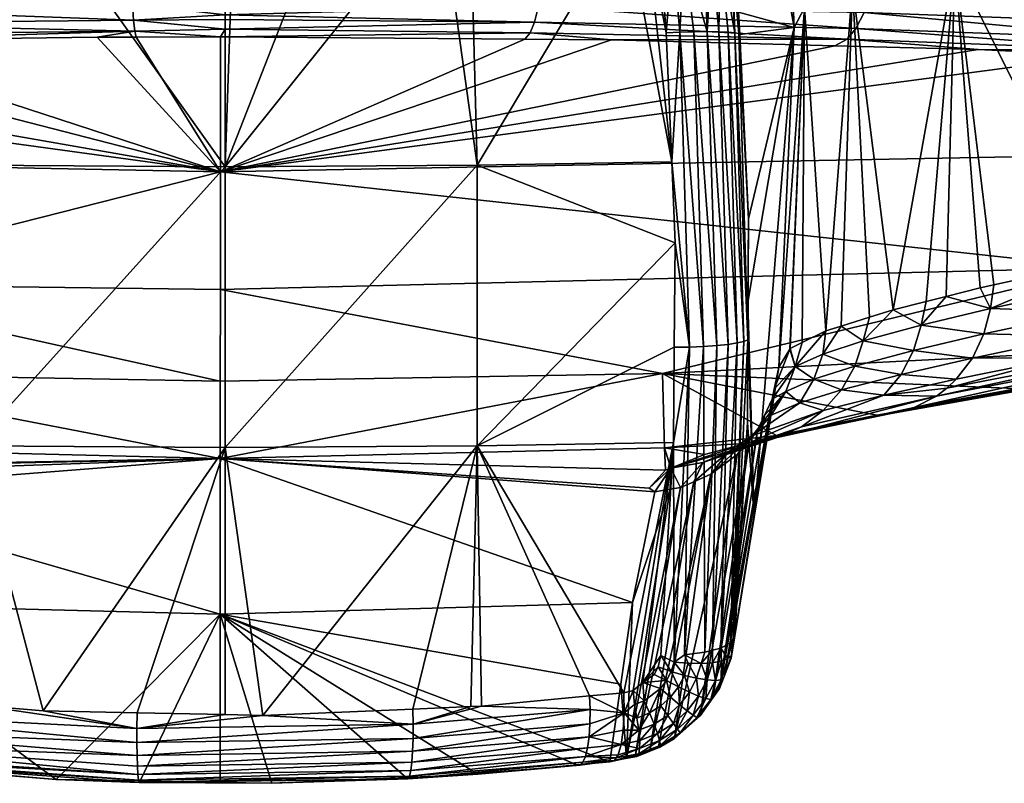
# Model space of a CAD drawing. Extents: x -0.055 to 0.055, y -0.091 to 0.
# Tile 13 of 49: x -0.003 to 0.01, y -0.091 to -0.082. Entities that reach past the tile are written whole.
import ezdxf

# ---------------------------------------------------------------- set-up
doc = ezdxf.new("R2010")
doc.units = 0
doc.layers.add('mesh', color=7, linetype='CONTINUOUS')

msp = doc.modelspace()

# ---------------------------------------------------------------- meshes
at = {"layer": 'mesh'}
mesh = msp.add_polyface(dxfattribs=at)
corners = [(0.012499, -0.080744, 0.001228), (0.012518, -0.080449, 0.001234), (0.013113, -0.080472, 0.00089), (0.010843, -0.080382, 0.002204), (0.0085, -0.080598, 0.003176), (0.008869, -0.080326, 0.003054), (0.012423, -0.081078, 0.001129), (0.008449, -0.080932, 0.003064), (0.015232, -0.082198, -0.002261), (0.011846, -0.081994, 0.000253), (0.012014, -0.081855, 0.000518), (0.011337, -0.082065, 0.000036), (0.009753, -0.081986, 0.001027), (0.011606, -0.082079, -0.000132), (0.013989, -0.082198, -0.001624), (0.008057, -0.081852, 0.002094), (0.008171, -0.081712, 0.002386), (0.008279, -0.081506, 0.002657), (0.012173, -0.08165, 0.000763), (0.008373, -0.081242, 0.002888), (0.012312, -0.081386, 0.000972), (0.009451, -0.080877, -0.048253), (0.009331, -0.076475, -0.048374), (0.008591, -0.07661, -0.050202), (0.008651, -0.085356, -0.049661), (0.009079, -0.085249, -0.048715), (0.00934, -0.085184, -0.048141), (0.011359, -0.084727, -0.044418), (0.011446, -0.08058, -0.044426), (0.01385, -0.08423, -0.040773), (0.01169, -0.076129, -0.043848), (0.011486, -0.084699, -0.044197), (0.012758, -0.084446, -0.042355), (0.012096, -0.076081, -0.043241), (0.009598, -0.076426, -0.047712), (0.009855, -0.076387, -0.047176), (0.01136, -0.076176, -0.044447), (0.011338, -0.083353, -0.009515)]
mesh.append_faces([[corners[k] for k in face] for face in [(0, 1, 2, 2), (0, 3, 1, 1), (4, 3, 0, 0), (4, 5, 3, 3), (6, 4, 0, 0), (7, 4, 6, 6), (8, 9, 10, 10), (9, 11, 12, 12), (9, 13, 11, 11), (14, 13, 9, 9), (15, 9, 12, 12), (16, 9, 15, 15), (16, 10, 9, 9), (17, 10, 16, 16), (17, 18, 10, 10), (19, 18, 17, 17), (19, 20, 18, 18), (20, 7, 6, 6), (19, 7, 20, 20), (21, 22, 23, 23), (24, 25, 21, 21), (25, 26, 21, 21), (27, 28, 21, 21), (28, 29, 30, 30), (31, 32, 28, 28), (29, 33, 30, 30), (21, 34, 22, 22), (21, 35, 34, 34), (28, 35, 21, 21), (28, 36, 35, 35), (30, 36, 28, 28), (13, 14, 37, 37), (37, 11, 13, 13)]])
mesh = msp.add_polyface(dxfattribs=at)
corners = [(0.008254, -0.080308, 0.00332), (0.006361, -0.080548, 0.003869), (0.006369, -0.080272, 0.003882), (0.0085, -0.080598, 0.003176), (0.008519, -0.080316, 0.003205), (0.008869, -0.080326, 0.003054), (0.008449, -0.080932, 0.003064), (0.006322, -0.080883, 0.003753), (0.008057, -0.081852, 0.002094), (0.009753, -0.081986, 0.001027), (0.007899, -0.081938, 0.001673), (0.004005, -0.08163, 0.003522), (0.008171, -0.081712, 0.002386), (0.004058, -0.081424, 0.003808), (0.008279, -0.081506, 0.002657), (0.006266, -0.081192, 0.00357), (0.008373, -0.081242, 0.002888), (0.009451, -0.080877, -0.048253), (0.008125, -0.081167, -0.051989), (0.008651, -0.085356, -0.049661), (0.008431, -0.076639, -0.050597), (0.008591, -0.07661, -0.050202), (0.007988, -0.076758, -0.052205), (0.007781, -0.08563, -0.052389), (0.007504, -0.081445, -0.055517), (0.007978, -0.085568, -0.051771), (0.00729, -0.077061, -0.056233), (0.007177, -0.077279, -0.059056), (0.007302, -0.077039, -0.055938), (0.007321, -0.077029, -0.055807), (0.007474, -0.07695, -0.054761), (-0.000062, -0.083572, -0.009501), (0.011337, -0.082065, 0.000036), (0.011338, -0.083353, -0.009515), (0.007692, -0.076838, -0.053282), (0.00737, -0.081702, -0.058697), (0.006887, -0.079032, -0.080993), (0.007119, -0.077005, -0.059079), (0.006834, -0.078739, -0.081056), (0.006651, -0.081501, -0.103065), (0.006665, -0.081793, -0.103072), (0.006777, -0.084178, -0.103125)]
mesh.append_faces([[corners[k] for k in face] for face in [(0, 1, 2, 2), (0, 3, 1, 1), (4, 3, 0, 0), (4, 5, 3, 3), (6, 1, 3, 3), (7, 1, 6, 6), (8, 9, 10, 10), (11, 12, 8, 8), (13, 14, 12, 12), (15, 16, 14, 14), (16, 7, 6, 6), (15, 7, 16, 16), (17, 18, 19, 19), (17, 20, 18, 18), (21, 20, 17, 17), (20, 22, 18, 18), (23, 18, 24, 24), (23, 25, 18, 18), (26, 27, 24, 24), (24, 28, 26, 26), (24, 29, 28, 28), (30, 29, 24, 24), (31, 9, 32, 32), (31, 10, 9, 9), (33, 31, 32, 32), (24, 18, 34, 34), (24, 27, 35, 35), (36, 37, 38, 38), (39, 40, 35, 35), (35, 36, 39, 39), (27, 36, 35, 35), (40, 41, 35, 35)]])
mesh = msp.add_polyface(dxfattribs=at)
corners = [(-0.009451, -0.080877, -0.048253), (-0.009737, -0.085083, -0.047253), (-0.009346, -0.085183, -0.048143), (-0.009984, -0.085029, -0.046821), (-0.011446, -0.08058, -0.044426), (-0.008125, -0.081167, -0.051989), (-0.008268, -0.085474, -0.05082), (-0.007982, -0.085568, -0.051771), (-0.008481, -0.085404, -0.05011), (-0.009056, -0.085257, -0.048801), (-0.007333, -0.085848, -0.054945), (-0.00732, -0.085868, -0.055211), (-0.007504, -0.081446, -0.055517), (-0.00772, -0.085654, -0.052647), (-0.007452, -0.085789, -0.054239), (-0.007762, -0.08564, -0.052507), (-0.00935, -0.081892, 0.001562), (-0.009164, -0.081978, 0.001149), (-0.01118, -0.082045, 0.000279), (-0.009866, -0.080639, 0.002613), (-0.00988, -0.080352, 0.002622), (-0.008871, -0.080322, 0.003059), (-0.010832, -0.080379, 0.00221), (-0.005618, -0.08087, 0.003934), (-0.009805, -0.080973, 0.002504), (-0.007793, -0.08058, 0.00343), (-0.00835, -0.080307, 0.003285), (-0.005505, -0.081445, 0.003508), (-0.009608, -0.081547, 0.002109), (-0.009718, -0.081283, 0.002334), (-0.005433, -0.081651, 0.003226), (-0.009483, -0.081753, 0.001846), (-0.005358, -0.081791, 0.002922), (-0.006591, -0.081893, 0.002259), (-0.005568, -0.08118, 0.003749), (-0.000062, -0.083572, -0.009501), (-0.011476, -0.084808, -0.022956), (-0.011463, -0.083348, -0.009516), (-0.005772, -0.085021, -0.02294), (-0.00737, -0.081702, -0.058697), (-0.007291, -0.077067, -0.056232), (-0.006769, -0.08471, -0.103063), (-0.006762, -0.083616, -0.103138), (-0.006773, -0.085263, -0.103026), (-0.007173, -0.0861, -0.058339), (-0.006852, -0.088044, -0.083438), (-0.006872, -0.07912, -0.082097)]
mesh.append_faces([[corners[k] for k in face] for face in [(0, 1, 2, 2), (0, 3, 1, 1), (4, 3, 0, 0), (5, 6, 7, 7), (5, 8, 6, 6), (0, 8, 5, 5), (0, 9, 8, 8), (2, 9, 0, 0), (10, 11, 12, 12), (12, 13, 14, 14), (5, 13, 12, 12), (5, 15, 13, 13), (7, 15, 5, 5), (16, 17, 18, 18), (19, 20, 21, 21), (19, 22, 20, 20), (23, 24, 25, 25), (19, 25, 24, 24), (21, 25, 19, 19), (21, 26, 25, 25), (27, 28, 29, 29), (30, 31, 28, 28), (32, 16, 31, 31), (33, 17, 16, 16), (29, 24, 34, 34), (35, 18, 17, 17), (36, 37, 38, 38), (39, 12, 11, 11), (39, 40, 12, 12), (39, 41, 42, 42), (39, 43, 41, 41), (44, 45, 39, 39), (46, 39, 42, 42)]])
mesh = msp.add_polyface(dxfattribs=at)
corners = [(0.008057, -0.081852, 0.002094), (0.007899, -0.081938, 0.001673), (0.005004, -0.081862, 0.002681), (0.006266, -0.081192, 0.00357), (0.004141, -0.080849, 0.00424), (0.006322, -0.080883, 0.003753), (0.006653, -0.08178, -0.103278), (0.006665, -0.081793, -0.103072), (0.006651, -0.081501, -0.103065), (0.006014, -0.08584, -0.104184), (0.005784, -0.083442, -0.104336), (0.005828, -0.084492, -0.104348), (0.005888, -0.081762, -0.104251), (0.006073, -0.081757, -0.104152), (0.006368, -0.08582, -0.103953), (0.006244, -0.081755, -0.104021), (0.006198, -0.085832, -0.104085), (0.006777, -0.084178, -0.103125), (0.00677, -0.085748, -0.103209), (0.006601, -0.081769, -0.103481), (0.006514, -0.081761, -0.103678), (0.00672, -0.085768, -0.103412), (0.006394, -0.081756, -0.103861), (0.006634, -0.085787, -0.103609), (0.006516, -0.085805, -0.103792), (0.006887, -0.079032, -0.080993), (0.006595, -0.080793, -0.102998), (0.006205, -0.080723, -0.103887), (0.005941, -0.080723, -0.104088), (0.006565, -0.080774, -0.103186), (0.00641, -0.080736, -0.103627), (0.006543, -0.08076, -0.103324), (0.006304, -0.080729, -0.103762), (0.005801, -0.080728, -0.104146), (0.005714, -0.08177, -0.104311), (0.005635, -0.080734, -0.104216)]
mesh.append_faces([[corners[k] for k in face] for face in [(0, 1, 2, 2), (3, 4, 5, 5), (6, 7, 8, 8), (9, 10, 11, 11), (12, 10, 9, 9), (13, 14, 15, 15), (16, 14, 13, 13), (12, 16, 13, 13), (9, 16, 12, 12), (6, 17, 7, 7), (6, 18, 17, 17), (19, 18, 6, 6), (20, 21, 19, 19), (22, 23, 20, 20), (22, 15, 24, 24), (25, 26, 8, 8), (15, 27, 28, 28), (29, 8, 26, 26), (29, 6, 8, 8), (29, 19, 6, 6), (19, 30, 20, 20), (19, 31, 30, 30), (29, 31, 19, 19), (22, 30, 32, 32), (20, 30, 22, 22), (28, 33, 12, 12), (33, 34, 12, 12), (35, 34, 33, 33), (12, 34, 10, 10), (13, 15, 28, 28), (12, 13, 28, 28), (32, 15, 22, 22), (32, 27, 15, 15)]])
mesh = msp.add_polyface(dxfattribs=at)
corners = [(-0.003336, -0.080229, 0.00454), (-0.001234, -0.080492, 0.004691), (-0.003458, -0.080506, 0.004474), (-0.001235, -0.080221, 0.004705), (-0.000453, -0.080218, 0.004766), (0, -0.080487, 0.004713), (0, -0.080607, 0.004688), (0, -0.08082, 0.00459), (-0.001227, -0.080826, 0.004568), (0, -0.080967, 0.004522), (0, -0.081127, 0.004401), (0, -0.081283, 0.004282), (-0.001216, -0.081136, 0.004378), (0, -0.081391, 0.004153), (-0.001202, -0.081401, 0.00413), (0, -0.081539, 0.003977), (-0.001187, -0.081607, 0.003839), (0, -0.081597, 0.003865), (-0.005433, -0.081651, 0.003226), (-0.00117, -0.081748, 0.003526), (-0.005505, -0.081445, 0.003508), (-0.005568, -0.08118, 0.003749), (-0.001153, -0.081825, 0.003198), (-0.00166, -0.081826, 0.003179), (-0.005618, -0.08087, 0.003934), (0, -0.083504, -0.105154), (-0.002489, -0.080016, -0.1047), (-0.003263, -0.083485, -0.10491), (0, -0.079941, -0.104832), (-0.002607, -0.08002, -0.104694), (-0.000062, -0.083572, -0.009501), (-0.005262, -0.081875, 0.002507), (0, -0.080218, 0.004771), (-0.000062, -0.081822, 0.003238), (0, -0.081721, 0.003625)]
mesh.append_faces([[corners[k] for k in face] for face in [(0, 1, 2, 2), (3, 1, 0, 0), (4, 1, 3, 3), (4, 5, 1, 1), (1, 6, 7, 7), (1, 5, 6, 6), (8, 9, 10, 10), (7, 9, 8, 8), (11, 12, 10, 10), (11, 13, 12, 12), (13, 14, 12, 12), (15, 14, 13, 13), (15, 16, 14, 14), (17, 16, 15, 15), (18, 16, 19, 19), (20, 14, 16, 16), (21, 12, 14, 14), (1, 8, 2, 2), (1, 7, 8, 8), (22, 23, 19, 19), (12, 8, 10, 10), (12, 24, 8, 8), (25, 26, 27, 27), (25, 28, 26, 26), (26, 29, 27, 27), (30, 23, 22, 22), (30, 31, 23, 23), (32, 5, 4, 4), (33, 22, 19, 19), (34, 16, 17, 17), (34, 19, 16, 16), (34, 33, 19, 19), (22, 33, 30, 30)]])
mesh = msp.add_polyface(dxfattribs=at)
corners = [(0.004058, -0.081424, 0.003808), (0, -0.081391, 0.004153), (0, -0.081283, 0.004282), (0.001941, -0.080495, 0.004644), (0.002815, -0.080227, 0.004606), (0.004171, -0.080242, 0.004368), (0.001944, -0.080224, 0.004657), (0, -0.081539, 0.003977), (0.004005, -0.08163, 0.003522), (0, -0.081597, 0.003865), (0.001912, -0.081139, 0.004332), (0, -0.081127, 0.004401), (0.004104, -0.081158, 0.004053), (0.001929, -0.080829, 0.004522), (0, -0.080967, 0.004522), (0, -0.08082, 0.00459), (0, -0.080607, 0.004688), (0, -0.080487, 0.004713), (0.004141, -0.080849, 0.00424), (0, -0.083504, -0.105154), (0.001375, -0.079982, -0.104761), (0.00012, -0.079938, -0.104838), (0.002786, -0.080032, -0.104674), (0.003263, -0.083485, -0.10491), (0.003175, -0.08007, -0.104607), (0, -0.079941, -0.104832), (0, -0.087139, -0.104875), (0.003883, -0.081853, 0.002806), (0.005004, -0.081862, 0.002681), (-0.000062, -0.083572, -0.009501), (0.011352, -0.084815, -0.022956), (-0.000062, -0.085093, -0.022934), (0.003949, -0.08177, 0.003214), (-0.000062, -0.081822, 0.003238), (0, -0.080218, 0.004771), (0, -0.081721, 0.003625)]
mesh.append_faces([[corners[k] for k in face] for face in [(0, 1, 2, 2), (3, 4, 5, 5), (6, 4, 3, 3), (0, 7, 1, 1), (8, 7, 0, 0), (8, 9, 7, 7), (10, 2, 11, 11), (12, 2, 10, 10), (12, 0, 2, 2), (13, 14, 15, 15), (16, 17, 3, 3), (13, 3, 18, 18), (13, 16, 3, 3), (15, 16, 13, 13), (10, 13, 12, 12), (10, 14, 13, 13), (11, 14, 10, 10), (19, 20, 21, 21), (19, 22, 20, 20), (23, 22, 19, 19), (23, 24, 22, 22), (21, 25, 19, 19), (26, 23, 19, 19), (27, 28, 29, 29), (30, 31, 29, 29), (32, 27, 33, 33), (34, 6, 3, 3), (32, 35, 8, 8), (33, 35, 32, 32), (35, 9, 8, 8), (3, 17, 34, 34), (29, 33, 27, 27)]])
mesh = msp.add_polyface(dxfattribs=at)
corners = [(-0.004291, -0.08024, 0.004356), (-0.005652, -0.080536, 0.004051), (-0.005667, -0.080256, 0.00409), (-0.003458, -0.080506, 0.004474), (-0.003467, -0.080231, 0.004515), (-0.003336, -0.080229, 0.00454), (-0.005433, -0.081651, 0.003226), (-0.00117, -0.081748, 0.003526), (-0.005358, -0.081791, 0.002922), (-0.005505, -0.081445, 0.003508), (-0.001187, -0.081607, 0.003839), (-0.005568, -0.08118, 0.003749), (-0.001202, -0.081401, 0.00413), (-0.005618, -0.08087, 0.003934), (-0.001227, -0.080826, 0.004568), (-0.005262, -0.081875, 0.002507), (-0.00166, -0.081826, 0.003179), (-0.001216, -0.081136, 0.004378), (-0.003263, -0.083485, -0.10491), (-0.003174, -0.080074, -0.104599), (-0.005635, -0.080734, -0.104216), (-0.002607, -0.08002, -0.104694), (-0.006591, -0.081893, 0.002259), (-0.000062, -0.083572, -0.009501), (-0.009164, -0.081978, 0.001149), (-0.011463, -0.083348, -0.009516), (-0.01118, -0.082045, 0.000279), (-0.005772, -0.085021, -0.02294), (-0.005454, -0.080161, -0.104162), (-0.005416, -0.080353, -0.104217), (-0.005308, -0.080296, -0.104236), (-0.005779, -0.080545, -0.104135), (-0.005811, -0.08067, -0.104144), (-0.005604, -0.080604, -0.104206), (-0.005725, -0.080429, -0.104132), (-0.005535, -0.080468, -0.104204), (-0.005652, -0.080324, -0.104136), (-0.005671, -0.080085, -0.104043), (-0.005789, -0.080201, -0.10403), (-0.005333, -0.080109, -0.104184), (-0.005192, -0.080267, -0.10426), (-0.005803, -0.083518, -0.104372)]
mesh.append_faces([[corners[k] for k in face] for face in [(0, 1, 2, 2), (0, 3, 1, 1), (4, 3, 0, 0), (5, 3, 4, 4), (6, 7, 8, 8), (9, 10, 6, 6), (11, 12, 9, 9), (3, 13, 1, 1), (3, 14, 13, 13), (7, 15, 8, 8), (7, 16, 15, 15), (11, 13, 17, 17), (18, 19, 20, 20), (18, 21, 19, 19), (22, 15, 23, 23), (23, 24, 22, 22), (25, 26, 23, 23), (27, 25, 23, 23), (28, 29, 30, 30), (31, 32, 33, 33), (34, 33, 35, 35), (34, 31, 33, 33), (36, 35, 29, 29), (36, 34, 35, 35), (37, 38, 36, 36), (28, 36, 29, 29), (39, 30, 40, 40), (35, 30, 29, 29), (40, 30, 35, 35), (19, 33, 20, 20), (19, 35, 33, 33), (40, 35, 19, 19), (20, 41, 18, 18)]])
mesh = msp.add_polyface(dxfattribs=at)
corners = [(0.004166, -0.080514, 0.00436), (0.004171, -0.080242, 0.004368), (0.00429, -0.080243, 0.004347), (0.001941, -0.080495, 0.004644), (0.005561, -0.080256, 0.004124), (0.006361, -0.080548, 0.003869), (0.006266, -0.081192, 0.00357), (0.004058, -0.081424, 0.003808), (0.004104, -0.081158, 0.004053), (0.004141, -0.080849, 0.00424), (0.006322, -0.080883, 0.003753), (0.003949, -0.08177, 0.003214), (0.005004, -0.081862, 0.002681), (0.003883, -0.081853, 0.002806), (0.008057, -0.081852, 0.002094), (0.004005, -0.08163, 0.003522), (0.008171, -0.081712, 0.002386), (0.008279, -0.081506, 0.002657), (0.001929, -0.080829, 0.004522), (0.005828, -0.084492, -0.104348), (0.005784, -0.083442, -0.104336), (0.003263, -0.083485, -0.10491), (0.003265, -0.087119, -0.10463), (-0.000062, -0.083572, -0.009501), (0.007899, -0.081938, 0.001673), (0.005748, -0.080473, -0.104133), (0.005561, -0.080507, -0.104203), (0.005612, -0.080617, -0.104205), (0.005498, -0.080188, -0.104155), (0.005443, -0.080373, -0.104213), (0.005801, -0.080728, -0.104146), (0.005635, -0.080734, -0.104216), (0.005795, -0.080597, -0.104138), (0.005386, -0.080128, -0.104174), (0.005682, -0.080362, -0.104134), (0.005828, -0.080251, -0.104027), (0.005192, -0.080267, -0.10426), (0.005714, -0.08177, -0.104311), (0.003175, -0.08007, -0.104607)]
mesh.append_faces([[corners[k] for k in face] for face in [(0, 1, 2, 2), (3, 1, 0, 0), (4, 0, 2, 2), (4, 5, 0, 0), (6, 7, 8, 8), (9, 0, 10, 10), (9, 3, 0, 0), (11, 12, 13, 13), (11, 14, 12, 12), (15, 14, 11, 11), (7, 16, 15, 15), (6, 17, 7, 7), (8, 9, 6, 6), (8, 18, 9, 9), (19, 20, 21, 21), (22, 19, 21, 21), (23, 12, 24, 24), (25, 26, 27, 27), (26, 28, 29, 29), (30, 27, 31, 31), (30, 32, 27, 27), (28, 33, 29, 29), (34, 28, 26, 26), (35, 28, 34, 34), (25, 34, 26, 26), (32, 25, 27, 27), (36, 21, 20, 20), (27, 26, 29, 29), (29, 31, 27, 27), (37, 31, 29, 29), (20, 29, 36, 36), (37, 29, 20, 20), (36, 38, 21, 21)]])
mesh = msp.add_polyface(dxfattribs=at)
corners = [(0.01385, -0.08423, -0.040773), (0.012712, -0.084756, -0.042287), (0.014097, -0.084181, -0.040414), (0.012758, -0.084446, -0.042355), (0.011589, -0.086175, -0.041342), (0.013135, -0.085903, -0.038785), (0.014882, -0.085601, -0.036498), (0.009214, -0.086474, -0.046324), (0.012119, -0.085921, -0.041739), (0.012237, -0.085814, -0.041833), (0.012346, -0.085691, -0.041923), (0.010838, -0.085979, -0.044162), (0.011031, -0.0857, -0.044312), (0.012525, -0.085408, -0.04208), (0.011166, -0.085385, -0.04443), (0.012648, -0.085089, -0.042203), (0.011241, -0.085054, -0.044513), (0.011486, -0.084699, -0.044197), (0.01739, -0.085175, -0.033776), (0.017649, -0.085069, -0.033983), (0.011861, -0.086083, -0.041541), (0.011359, -0.084727, -0.044418), (0.016455, -0.083748, -0.037309), (0.018414, -0.083694, -0.034736), (0.018367, -0.08403, -0.034656), (0.018262, -0.084356, -0.034535), (0.018101, -0.08465, -0.034376), (0.017892, -0.084892, -0.034188), (0.008927, -0.086624, -0.046159), (0.011446, -0.08058, -0.044426), (0.011338, -0.083353, -0.009515), (0.02143, -0.083164, -0.012925), (0.011352, -0.084815, -0.022956), (0.011378, -0.085887, -0.036483), (0.011415, -0.086196, -0.04122), (0.010329, -0.08638, -0.042756), (0.017045, -0.084465, -0.022983), (0.01712, -0.085213, -0.033569)]
mesh.append_faces([[corners[k] for k in face] for face in [(0, 1, 2, 2), (0, 3, 1, 1), (4, 5, 6, 6), (7, 8, 9, 9), (10, 11, 9, 9), (10, 12, 11, 11), (13, 12, 10, 10), (13, 14, 12, 12), (15, 14, 13, 13), (15, 16, 14, 14), (1, 16, 15, 15), (1, 17, 16, 16), (3, 17, 1, 1), (18, 4, 6, 6), (19, 20, 4, 4), (17, 21, 16, 16), (1, 22, 2, 2), (15, 23, 1, 1), (13, 24, 15, 15), (10, 25, 13, 13), (9, 26, 10, 10), (8, 27, 9, 9), (8, 20, 27, 27), (28, 20, 8, 8), (17, 29, 21, 21), (30, 31, 32, 32), (6, 5, 33, 33), (32, 6, 33, 33), (4, 34, 5, 5), (4, 35, 34, 34), (32, 36, 37, 37), (33, 5, 34, 34), (37, 6, 32, 32)]])
mesh = msp.add_polyface(dxfattribs=at)
corners = [(0.009916, -0.085342, -0.046807), (0.009779, -0.085073, -0.04717), (0.00934, -0.085184, -0.048141), (0.009958, -0.085034, -0.04686), (0.011359, -0.084727, -0.044418), (0.009079, -0.085249, -0.048715), (0.009014, -0.085557, -0.048657), (0.008629, -0.086702, -0.045995), (0.00844, -0.086721, -0.045956), (0.010329, -0.08638, -0.042756), (0.009829, -0.08567, -0.046728), (0.008917, -0.085884, -0.048584), (0.009679, -0.085982, -0.046618), (0.008755, -0.086194, -0.048484), (0.009471, -0.086257, -0.046481), (0.011589, -0.086175, -0.041342), (0.011861, -0.086083, -0.041541), (0.009214, -0.086474, -0.046324), (0.008927, -0.086624, -0.046159), (0.012119, -0.085921, -0.041739), (0.012237, -0.085814, -0.041833), (0.009347, -0.086374, -0.046404), (0.010838, -0.085979, -0.044162), (0.008651, -0.085356, -0.049661), (0.008533, -0.086464, -0.048362), (0.011031, -0.0857, -0.044312), (0.011166, -0.085385, -0.04443), (0.011241, -0.085054, -0.044513), (0.009451, -0.080877, -0.048253), (0.005663, -0.086184, -0.036466), (0.011378, -0.085887, -0.036483), (0.011415, -0.086196, -0.04122)]
mesh.append_faces([[corners[k] for k in face] for face in [(0, 1, 2, 2), (0, 3, 1, 1), (4, 3, 0, 0), (2, 5, 6, 6), (7, 8, 9, 9), (6, 0, 2, 2), (6, 10, 0, 0), (11, 10, 6, 6), (11, 12, 10, 10), (13, 12, 11, 11), (13, 14, 12, 12), (15, 7, 9, 9), (16, 7, 15, 15), (17, 18, 19, 19), (20, 21, 17, 17), (20, 22, 21, 21), (5, 23, 6, 6), (21, 24, 17, 17), (21, 14, 24, 24), (22, 14, 21, 21), (22, 12, 14, 14), (25, 12, 22, 22), (25, 10, 12, 12), (26, 10, 25, 25), (26, 0, 10, 10), (27, 0, 26, 26), (27, 4, 0, 0), (18, 7, 16, 16), (28, 1, 3, 3), (28, 2, 1, 1), (4, 28, 3, 3), (29, 30, 9, 9), (30, 31, 9, 9)]])
mesh = msp.add_polyface(dxfattribs=at)
corners = [(0.008651, -0.085356, -0.049661), (0.008347, -0.085452, -0.050614), (0.008263, -0.085761, -0.050559), (0.007382, -0.086091, -0.054123), (0.007476, -0.085781, -0.054162), (0.00732, -0.085858, -0.055067), (0.007781, -0.08563, -0.052389), (0.007313, -0.085868, -0.055211), (0.008533, -0.086464, -0.048362), (0.009471, -0.086257, -0.046481), (0.008755, -0.086194, -0.048484), (0.008156, -0.086087, -0.050494), (0.007625, -0.086258, -0.052267), (0.007983, -0.086394, -0.050408), (0.00774, -0.085933, -0.052321), (0.007978, -0.085568, -0.051771), (0.008917, -0.085884, -0.048584), (0.009014, -0.085557, -0.048657), (0.008125, -0.081167, -0.051989), (0.007504, -0.081445, -0.055517), (0.007173, -0.0861, -0.058339), (0.011352, -0.084815, -0.022956), (0.011378, -0.085887, -0.036483), (0.005663, -0.086184, -0.036466), (-0.000062, -0.083572, -0.009501), (0.011338, -0.083353, -0.009515), (-0.000062, -0.085093, -0.022934), (0.007113, -0.086385, -0.058318), (0.00737, -0.081702, -0.058697), (0.006852, -0.088042, -0.083409), (0.006772, -0.085263, -0.103025), (0.006777, -0.084178, -0.103125)]
mesh.append_faces([[corners[k] for k in face] for face in [(0, 1, 2, 2), (3, 4, 5, 5), (3, 6, 4, 4), (7, 3, 5, 5), (8, 9, 10, 10), (11, 12, 13, 13), (11, 14, 12, 12), (2, 14, 11, 11), (2, 15, 14, 14), (1, 15, 2, 2), (14, 3, 12, 12), (14, 6, 3, 3), (15, 6, 14, 14), (10, 11, 13, 13), (16, 11, 10, 10), (16, 2, 11, 11), (17, 2, 16, 16), (17, 0, 2, 2), (18, 15, 1, 1), (19, 4, 6, 6), (19, 5, 4, 4), (19, 7, 5, 5), (20, 7, 19, 19), (0, 18, 1, 1), (21, 22, 23, 23), (21, 24, 25, 25), (23, 26, 21, 21), (7, 27, 3, 3), (20, 27, 7, 7), (19, 28, 20, 20), (28, 29, 20, 20), (28, 30, 29, 29), (28, 31, 30, 30)]])
mesh = msp.add_polyface(dxfattribs=at)
corners = [(0.006189, -0.087334, -0.05385), (0.00652, -0.087196, -0.05391), (0.006069, -0.087585, -0.058219), (0.007464, -0.086872, -0.05019), (0.007151, -0.087013, -0.050071), (0.00844, -0.086721, -0.045956), (0.007143, -0.086987, -0.048741), (0.005663, -0.086184, -0.036466), (0.006852, -0.088042, -0.083409), (0.006765, -0.086818, -0.102882), (0.006604, -0.089582, -0.102296), (0.00677, -0.085725, -0.102983), (0.00677, -0.085748, -0.103209), (0.006772, -0.085263, -0.103025), (0.006777, -0.084178, -0.103125), (0.006244, -0.081755, -0.104021), (0.006368, -0.08582, -0.103953), (0.006516, -0.085805, -0.103792), (0.006552, -0.089667, -0.102613), (0.00672, -0.085768, -0.103412), (0.006634, -0.085787, -0.103609), (0.006601, -0.081769, -0.103481), (0.006514, -0.081761, -0.103678), (0.006394, -0.081756, -0.103861), (0.006198, -0.085832, -0.104085), (0.006214, -0.089793, -0.103163), (0.007074, -0.086722, -0.054029), (0.006794, -0.087031, -0.058267), (0.006631, -0.087231, -0.058251), (0.006291, -0.087488, -0.058228), (0.006822, -0.086988, -0.053971), (0.005773, -0.087407, -0.053783), (0.006749, -0.08709, -0.049926), (0.006211, -0.08723, -0.051546), (0.005691, -0.087146, -0.049928), (0.006318, -0.090382, -0.102204), (0.006901, -0.086901, -0.058278), (0.00582, -0.090909, -0.10216), (0.006154, -0.090618, -0.102182), (0.00658, -0.08962, -0.102438), (0.006419, -0.089739, -0.102908), (0.006313, -0.089767, -0.10304)]
mesh.append_faces([[corners[k] for k in face] for face in [(0, 1, 2, 2), (3, 1, 0, 0), (4, 3, 0, 0), (5, 6, 7, 7), (8, 9, 10, 10), (8, 11, 9, 9), (12, 13, 14, 14), (12, 11, 13, 13), (9, 11, 12, 12), (15, 16, 17, 17), (18, 19, 20, 20), (21, 19, 12, 12), (22, 20, 19, 19), (23, 17, 20, 20), (24, 25, 16, 16), (26, 27, 28, 28), (1, 29, 2, 2), (30, 28, 29, 29), (31, 32, 4, 4), (31, 33, 32, 32), (1, 30, 29, 29), (30, 26, 28, 28), (4, 0, 31, 31), (34, 32, 33, 33), (6, 32, 34, 34), (35, 27, 36, 36), (28, 37, 29, 29), (27, 38, 28, 28), (39, 19, 18, 18), (39, 12, 19, 19), (39, 9, 12, 12), (20, 17, 40, 40), (16, 41, 17, 17)]])
mesh = msp.add_polyface(dxfattribs=at)
corners = [(-0.003177, -0.090483, -0.103776), (-0.003265, -0.087119, -0.10463), (-0.005644, -0.089835, -0.10349), (-0.002359, -0.090551, -0.103904), (0, -0.087139, -0.104875), (-0.001142, -0.090576, -0.10395), (0.000001, -0.0906, -0.103994), (-0.003263, -0.083485, -0.10491), (-0.005816, -0.084792, -0.104296), (-0.005829, -0.086145, -0.104216), (-0.005792, -0.087069, -0.104057), (0, -0.083504, -0.105154), (-0.005827, -0.087389, -0.053561), (-0.005817, -0.08714, -0.049928), (-0.000063, -0.087282, -0.04992), (-0.005772, -0.085021, -0.02294), (-0.000062, -0.083572, -0.009501), (-0.000062, -0.085093, -0.022934), (-0.000063, -0.086281, -0.036461), (-0.005788, -0.086179, -0.036467), (-0.005838, -0.087408, -0.053881), (-0.005563, -0.087717, -0.058203), (-0.005766, -0.087682, -0.058208), (-0.005633, -0.087481, -0.05475), (-0.00572, -0.088828, -0.103748), (-0.005803, -0.083518, -0.104372), (-0.005758, -0.090084, -0.103365), (-0.005542, -0.090097, -0.103436), (-0.00562, -0.089952, -0.10346), (-0.00581, -0.08983, -0.10342), (-0.005805, -0.08996, -0.10339), (-0.005275, -0.089164, -0.076295), (-0.005281, -0.091156, -0.102153), (-0.000064, -0.089301, -0.076273)]
mesh.append_faces([[corners[k] for k in face] for face in [(0, 1, 2, 2), (3, 1, 0, 0), (3, 4, 1, 1), (5, 4, 3, 3), (5, 6, 4, 4), (7, 8, 9, 9), (9, 10, 1, 1), (1, 7, 9, 9), (1, 11, 7, 7), (4, 11, 1, 1), (12, 13, 14, 14), (15, 16, 17, 17), (15, 18, 19, 19), (17, 18, 15, 15), (14, 19, 18, 18), (13, 19, 14, 14), (20, 21, 22, 22), (23, 21, 20, 20), (1, 24, 2, 2), (1, 10, 24, 24), (7, 25, 8, 8), (26, 27, 28, 28), (29, 28, 2, 2), (29, 30, 28, 28), (30, 26, 28, 28), (21, 31, 22, 22), (32, 22, 31, 31), (24, 29, 2, 2), (12, 14, 20, 20), (21, 33, 31, 31), (21, 14, 33, 33), (23, 14, 21, 21), (23, 20, 14, 14)]])
mesh = msp.add_polyface(dxfattribs=at)
corners = [(0.003265, -0.087119, -0.10463), (0.003183, -0.090496, -0.103802), (0.00332, -0.090491, -0.103791), (0.002429, -0.090528, -0.103861), (0.000487, -0.09061, -0.104013), (0, -0.087139, -0.104875), (0.000001, -0.0906, -0.103994), (0.00472, -0.090359, -0.103543), (0.005165, -0.090318, -0.103464), (0.003263, -0.083485, -0.10491), (0.005817, -0.085842, -0.104213), (0.005828, -0.084492, -0.104348), (-0.000064, -0.089301, -0.076273), (0.005277, -0.089149, -0.076296), (0.005126, -0.090206, -0.089793), (-0.000063, -0.087282, -0.04992), (0.005663, -0.086184, -0.036466), (0.005691, -0.087146, -0.049928), (-0.000063, -0.086281, -0.036461), (-0.000062, -0.085093, -0.022934), (0.005199, -0.091164, -0.102157), (0.005766, -0.087682, -0.058208), (0.005806, -0.087075, -0.104088), (0.005412, -0.090183, -0.103444), (0.005644, -0.089835, -0.10349), (0.00561, -0.08998, -0.103454), (0.005555, -0.090083, -0.103437), (0.005285, -0.09029, -0.103442), (0.005564, -0.087717, -0.058203), (0.005493, -0.087667, -0.057299), (0.005706, -0.087434, -0.054126), (0.005716, -0.090158, -0.103353), (0.005637, -0.090261, -0.103342), (0.005309, -0.091139, -0.102155), (0.006069, -0.087585, -0.058219), (0.005502, -0.091069, -0.102154)]
mesh.append_faces([[corners[k] for k in face] for face in [(0, 1, 2, 2), (0, 3, 1, 1), (0, 4, 3, 3), (5, 4, 0, 0), (5, 6, 4, 4), (0, 7, 8, 8), (2, 7, 0, 0), (0, 9, 5, 5), (10, 11, 0, 0), (12, 13, 14, 14), (15, 13, 12, 12), (16, 17, 15, 15), (16, 18, 19, 19), (15, 18, 16, 16), (13, 20, 14, 14), (13, 21, 20, 20), (0, 22, 10, 10), (22, 23, 24, 24), (23, 25, 24, 24), (26, 25, 23, 23), (22, 27, 23, 23), (22, 8, 27, 27), (0, 8, 22, 22), (15, 28, 13, 13), (29, 28, 15, 15), (15, 30, 29, 29), (15, 17, 30, 30), (31, 25, 26, 26), (23, 31, 26, 26), (23, 32, 31, 31), (33, 34, 35, 35), (13, 28, 21, 21)]])
mesh = msp.add_polyface(dxfattribs=at)
corners = [(0.005663, -0.086184, -0.036466), (0.007143, -0.086987, -0.048741), (0.005691, -0.087146, -0.049928), (0.006107, -0.09013, -0.103106), (0.005998, -0.089936, -0.10329), (0.005949, -0.090093, -0.103255), (0.006168, -0.089938, -0.103149), (0.005871, -0.09024, -0.10323), (0.005776, -0.090044, -0.103372), (0.005716, -0.090158, -0.103353), (0.006013, -0.09031, -0.103076), (0.006014, -0.08584, -0.104184), (0.005828, -0.084492, -0.104348), (0.005817, -0.085842, -0.104213), (0.005493, -0.087667, -0.057299), (0.005706, -0.087434, -0.054126), (0.005773, -0.087407, -0.053783), (0.005564, -0.087717, -0.058203), (0.005766, -0.087682, -0.058208), (0.006189, -0.087334, -0.05385), (0.006069, -0.087585, -0.058219), (0.005899, -0.087658, -0.058211), (0.006211, -0.08723, -0.051546), (0.00595, -0.089826, -0.103362), (0.005814, -0.089922, -0.103399), (0.006214, -0.089793, -0.103163), (0.005644, -0.089835, -0.10349), (0.00561, -0.08998, -0.103454), (0.006291, -0.087488, -0.058228), (0.005615, -0.091012, -0.102156), (0.005502, -0.091069, -0.102154), (0.00582, -0.090909, -0.10216), (0.005309, -0.091139, -0.102155), (0.005199, -0.091164, -0.102157), (0.005806, -0.087075, -0.104088), (0.006198, -0.085832, -0.104085)]
mesh.append_faces([[corners[k] for k in face] for face in [(0, 1, 2, 2), (3, 4, 5, 5), (3, 6, 4, 4), (7, 8, 9, 9), (7, 5, 8, 8), (10, 3, 5, 5), (11, 12, 13, 13), (14, 15, 16, 16), (17, 16, 18, 18), (17, 14, 16, 16), (19, 20, 21, 21), (16, 21, 18, 18), (16, 19, 21, 21), (2, 16, 15, 15), (22, 16, 2, 2), (4, 23, 24, 24), (6, 23, 4, 4), (6, 25, 23, 23), (8, 26, 27, 27), (8, 24, 26, 26), (5, 24, 8, 8), (5, 4, 24, 24), (9, 8, 27, 27), (28, 29, 30, 30), (28, 31, 29, 29), (30, 20, 28, 28), (32, 21, 20, 20), (33, 18, 21, 21), (34, 26, 24, 24), (11, 34, 24, 24), (13, 34, 11, 11), (11, 23, 35, 35), (24, 23, 11, 11)]])
mesh = msp.add_polyface(dxfattribs=at)
corners = [(0.008629, -0.086702, -0.045995), (0.007143, -0.086987, -0.048741), (0.00844, -0.086721, -0.045956), (0.006901, -0.086901, -0.058278), (0.007074, -0.086722, -0.054029), (0.007262, -0.086416, -0.05408), (0.007382, -0.086091, -0.054123), (0.007085, -0.086517, -0.058308), (0.007151, -0.087013, -0.050071), (0.008927, -0.086624, -0.046159), (0.009214, -0.086474, -0.046324), (0.007748, -0.086662, -0.050305), (0.006822, -0.086988, -0.053971), (0.00652, -0.087196, -0.05391), (0.007443, -0.086564, -0.052197), (0.007983, -0.086394, -0.050408), (0.007625, -0.086258, -0.052267), (0.007464, -0.086872, -0.05019), (0.008533, -0.086464, -0.048362), (0.008755, -0.086194, -0.048484), (0.005663, -0.086184, -0.036466), (0.010329, -0.08638, -0.042756), (0.006772, -0.085263, -0.103025), (0.00677, -0.085725, -0.102983), (0.006852, -0.088042, -0.083409), (0.006985, -0.086726, -0.058292), (0.006794, -0.087031, -0.058267), (0.007113, -0.086385, -0.058318), (0.006749, -0.08709, -0.049926), (0.007173, -0.0861, -0.058339), (0.006403, -0.090261, -0.102216), (0.006555, -0.089868, -0.10226)]
mesh.append_faces([[corners[k] for k in face] for face in [(0, 1, 2, 2), (3, 4, 5, 5), (6, 7, 5, 5), (8, 9, 10, 10), (11, 12, 13, 13), (11, 14, 12, 12), (15, 14, 11, 11), (15, 16, 14, 14), (14, 4, 12, 12), (14, 5, 4, 4), (16, 5, 14, 14), (16, 6, 5, 5), (17, 11, 13, 13), (18, 11, 17, 17), (18, 15, 11, 11), (19, 15, 18, 18), (10, 17, 8, 8), (10, 18, 17, 17), (20, 21, 2, 2), (22, 23, 24, 24), (3, 5, 25, 25), (26, 4, 3, 3), (5, 7, 25, 25), (6, 27, 7, 7), (8, 28, 9, 9), (28, 0, 9, 9), (28, 1, 0, 0), (27, 29, 24, 24), (7, 30, 25, 25), (27, 30, 7, 7), (24, 31, 27, 27), (30, 3, 25, 25)]])
mesh = msp.add_polyface(dxfattribs=at)
corners = [(0.006243, -0.090152, -0.10293), (0.006168, -0.089938, -0.103149), (0.006107, -0.09013, -0.103106), (0.006314, -0.089928, -0.102981), (0.006351, -0.090158, -0.102734), (0.00643, -0.089906, -0.102791), (0.006426, -0.090148, -0.102527), (0.006512, -0.089874, -0.102589), (0.006133, -0.090361, -0.102895), (0.006227, -0.090393, -0.102694), (0.006313, -0.089767, -0.10304), (0.006214, -0.089793, -0.103163), (0.00658, -0.08962, -0.102438), (0.006555, -0.089868, -0.10226), (0.006604, -0.089582, -0.102296), (0.006558, -0.089833, -0.102383), (0.006419, -0.089739, -0.102908), (0.006552, -0.089667, -0.102613), (0.006463, -0.090105, -0.102233), (0.006318, -0.090382, -0.102204), (0.006852, -0.088042, -0.083409), (0.007113, -0.086385, -0.058318), (0.006403, -0.090261, -0.102216), (0.006901, -0.086901, -0.058278), (0.006631, -0.087231, -0.058251), (0.006154, -0.090618, -0.102182), (0.00582, -0.090909, -0.10216), (0.006794, -0.087031, -0.058267), (0.006634, -0.085787, -0.103609), (0.006765, -0.086818, -0.102882), (0.006516, -0.085805, -0.103792), (0.006368, -0.08582, -0.103953), (0.006198, -0.085832, -0.104085), (0.00595, -0.089826, -0.103362)]
mesh.append_faces([[corners[k] for k in face] for face in [(0, 1, 2, 2), (0, 3, 1, 1), (4, 3, 0, 0), (4, 5, 3, 3), (6, 5, 4, 4), (6, 7, 5, 5), (8, 0, 2, 2), (9, 4, 0, 0), (1, 3, 10, 10), (10, 11, 1, 1), (12, 13, 14, 14), (12, 15, 13, 13), (12, 7, 15, 15), (3, 16, 10, 10), (5, 16, 3, 3), (7, 16, 5, 5), (7, 17, 16, 16), (12, 17, 7, 7), (18, 7, 6, 6), (18, 15, 7, 7), (13, 15, 18, 18), (19, 18, 6, 6), (20, 14, 13, 13), (21, 18, 22, 22), (21, 13, 18, 18), (19, 23, 22, 22), (24, 25, 26, 26), (19, 25, 27, 27), (17, 28, 16, 16), (14, 29, 12, 12), (30, 10, 16, 16), (31, 11, 10, 10), (32, 33, 11, 11)]])
mesh = msp.add_polyface(dxfattribs=at)
corners = [(0.005199, -0.091164, -0.102157), (0.005309, -0.091139, -0.102155), (0.005333, -0.091144, -0.102295), (0.005734, -0.090611, -0.103055), (0.005768, -0.090374, -0.103216), (0.005643, -0.090487, -0.103213), (0.005556, -0.090723, -0.103066), (0.005497, -0.090579, -0.103222), (0.0056, -0.090844, -0.102883), (0.005628, -0.090937, -0.102681), (0.005808, -0.090714, -0.10287), (0.005638, -0.090996, -0.102469), (0.005861, -0.09079, -0.102666), (0.005334, -0.090645, -0.103243), (0.005427, -0.09042, -0.103346), (0.005301, -0.090471, -0.103363), (0.005358, -0.090803, -0.103091), (0.00537, -0.090937, -0.102913), (0.005369, -0.091041, -0.102714), (0.005357, -0.09111, -0.102506), (0.005631, -0.091024, -0.102257), (0.005615, -0.091012, -0.102156), (0.005412, -0.090183, -0.103444), (0.005285, -0.09029, -0.103442), (0.005502, -0.091069, -0.102154), (0.005131, -0.090987, -0.102958), (0.005637, -0.090261, -0.103342), (0.00582, -0.090909, -0.10216), (0.005899, -0.087658, -0.058211)]
mesh.append_faces([[corners[k] for k in face] for face in [(0, 1, 2, 2), (3, 4, 5, 5), (6, 5, 7, 7), (6, 3, 5, 5), (8, 3, 6, 6), (9, 10, 8, 8), (11, 12, 9, 9), (13, 14, 15, 15), (13, 7, 14, 14), (16, 7, 13, 13), (16, 6, 7, 7), (17, 6, 16, 16), (17, 8, 6, 6), (18, 8, 17, 17), (18, 9, 8, 8), (19, 9, 18, 18), (19, 11, 9, 9), (2, 11, 19, 19), (2, 20, 11, 11), (21, 20, 2, 2), (14, 22, 23, 23), (2, 24, 21, 21), (2, 1, 24, 24), (16, 25, 17, 17), (17, 25, 18, 18), (5, 4, 26, 26), (14, 26, 22, 22), (7, 26, 14, 14), (7, 5, 26, 26), (15, 14, 23, 23), (21, 27, 20, 20), (0, 28, 1, 1)]])
mesh = msp.add_polyface(dxfattribs=at)
corners = [(-0.000064, -0.089301, -0.076273), (-0.001102, -0.091459, -0.102616), (-0.002188, -0.09144, -0.102581), (-0.000066, -0.091478, -0.10265), (-0.005275, -0.089164, -0.076295), (-0.004983, -0.091212, -0.102162), (-0.001145, -0.09078, -0.103914), (-0.001142, -0.090576, -0.10395), (-0.002359, -0.090551, -0.103904), (-0.001113, -0.091481, -0.102851), (0.000001, -0.0906, -0.103994), (0.000487, -0.09061, -0.104013), (-0.003177, -0.090483, -0.103776), (-0.001141, -0.091129, -0.103651), (0.002433, -0.09091, -0.103707), (-0.001144, -0.090963, -0.103799), (-0.001136, -0.09127, -0.103474), (0.002427, -0.091076, -0.103559), (0.000606, -0.09149, -0.102671), (0.002386, -0.091397, -0.102975), (-0.001122, -0.091448, -0.103065), (0.002403, -0.091326, -0.103185), (-0.00113, -0.091377, -0.103276), (-0.005157, -0.090802, -0.103173), (0.002417, -0.091217, -0.103383), (-0.005403, -0.090232, -0.10343), (-0.005165, -0.090318, -0.103464), (-0.005542, -0.090097, -0.103436), (-0.005024, -0.091201, -0.102354), (-0.005168, -0.090576, -0.103345), (-0.005092, -0.09112, -0.10271), (-0.005065, -0.091162, -0.102562), (-0.005132, -0.090982, -0.102964)]
mesh.append_faces([[corners[k] for k in face] for face in [(0, 1, 2, 2), (0, 3, 1, 1), (4, 2, 5, 5), (4, 0, 2, 2), (6, 7, 8, 8), (1, 9, 2, 2), (1, 3, 9, 9), (6, 10, 7, 7), (6, 11, 10, 10), (12, 6, 8, 8), (13, 14, 15, 15), (16, 17, 13, 13), (3, 18, 9, 9), (19, 20, 9, 9), (21, 22, 20, 20), (15, 23, 13, 13), (24, 16, 22, 22), (12, 25, 26, 26), (27, 25, 12, 12), (2, 28, 5, 5), (2, 9, 28, 28), (12, 29, 6, 6), (26, 29, 12, 12), (6, 29, 15, 15), (22, 30, 31, 31), (20, 31, 28, 28), (9, 20, 28, 28), (20, 22, 31, 31), (13, 32, 16, 16), (13, 23, 32, 32), (15, 29, 23, 23), (22, 32, 30, 30), (22, 16, 32, 32)]])
mesh = msp.add_polyface(dxfattribs=at)
corners = [(-0.000064, -0.089301, -0.076273), (0.002344, -0.091413, -0.102533), (0.000606, -0.09149, -0.102671), (0.003274, -0.091372, -0.102459), (0.004555, -0.091252, -0.102237), (0.004983, -0.091212, -0.102162), (-0.000066, -0.091478, -0.10265), (0.005126, -0.090206, -0.089793), (0.004724, -0.09072, -0.103373), (0.002433, -0.09091, -0.103707), (0.002427, -0.091076, -0.103559), (0.002367, -0.091432, -0.102763), (0.00332, -0.090491, -0.103791), (0.002435, -0.090726, -0.103821), (0.004727, -0.090535, -0.103485), (0.003183, -0.090496, -0.103802), (0.000487, -0.09061, -0.104013), (-0.001145, -0.09078, -0.103914), (0.002429, -0.090528, -0.103861), (0.004595, -0.091255, -0.102442), (0.004633, -0.091217, -0.102652), (-0.001141, -0.091129, -0.103651), (0.002386, -0.091397, -0.102975), (-0.001113, -0.091481, -0.102851), (-0.001144, -0.090963, -0.103799), (0.002403, -0.091326, -0.103185), (-0.001122, -0.091448, -0.103065), (0.004666, -0.091143, -0.102859), (0.004693, -0.091032, -0.103054), (0.002417, -0.091217, -0.103383), (-0.00113, -0.091377, -0.103276), (0.004713, -0.090889, -0.103228), (-0.001136, -0.09127, -0.103474)]
mesh.append_faces([[corners[k] for k in face] for face in [(0, 1, 2, 2), (0, 3, 1, 1), (0, 4, 3, 3), (5, 4, 0, 0), (2, 6, 0, 0), (0, 7, 5, 5), (8, 9, 10, 10), (2, 1, 11, 11), (12, 13, 14, 14), (15, 13, 12, 12), (13, 16, 17, 17), (13, 18, 16, 16), (15, 18, 13, 13), (11, 19, 20, 20), (11, 3, 19, 19), (1, 3, 11, 11), (21, 10, 9, 9), (22, 11, 20, 20), (23, 11, 22, 22), (23, 2, 11, 11), (13, 9, 14, 14), (13, 24, 9, 9), (17, 24, 13, 13), (22, 25, 26, 26), (27, 25, 22, 22), (27, 28, 25, 25), (25, 29, 30, 30), (28, 29, 25, 25), (28, 31, 29, 29), (29, 10, 32, 32), (31, 10, 29, 29), (31, 8, 10, 10)]])
mesh = msp.add_polyface(dxfattribs=at)
corners = [(0.006013, -0.09031, -0.103076), (0.005949, -0.090093, -0.103255), (0.005871, -0.09024, -0.10323), (0.006133, -0.090361, -0.102895), (0.006107, -0.09013, -0.103106), (0.006227, -0.090393, -0.102694), (0.006243, -0.090152, -0.10293), (0.006291, -0.090405, -0.102483), (0.006351, -0.090158, -0.102734), (0.006426, -0.090148, -0.102527), (0.00611, -0.090638, -0.102458), (0.006062, -0.090607, -0.102671), (0.005986, -0.090552, -0.102874), (0.005887, -0.090472, -0.103058), (0.005768, -0.090374, -0.103216), (0.005716, -0.090158, -0.103353), (0.005734, -0.090611, -0.103055), (0.005808, -0.090714, -0.10287), (0.005861, -0.09079, -0.102666), (0.005892, -0.090836, -0.102453), (0.0056, -0.090844, -0.102883), (0.005628, -0.090937, -0.102681), (0.005638, -0.090996, -0.102469), (0.005631, -0.091024, -0.102257), (0.006318, -0.090382, -0.102204), (0.006403, -0.090261, -0.102216), (0.006463, -0.090105, -0.102233), (0.006154, -0.090618, -0.102182), (0.005637, -0.090261, -0.103342), (0.00582, -0.090909, -0.10216)]
mesh.append_faces([[corners[k] for k in face] for face in [(0, 1, 2, 2), (3, 4, 0, 0), (5, 6, 3, 3), (7, 8, 5, 5), (7, 9, 8, 8), (5, 10, 7, 7), (5, 11, 10, 10), (3, 11, 5, 5), (3, 12, 11, 11), (0, 12, 3, 3), (0, 13, 12, 12), (2, 13, 0, 0), (2, 14, 13, 13), (15, 14, 2, 2), (16, 13, 14, 14), (17, 13, 16, 16), (17, 12, 13, 13), (18, 12, 17, 17), (18, 11, 12, 12), (19, 11, 18, 18), (19, 10, 11, 11), (20, 17, 16, 16), (21, 18, 17, 17), (22, 19, 18, 18), (23, 19, 22, 22), (24, 9, 7, 7), (25, 26, 24, 24), (7, 27, 24, 24), (7, 10, 27, 27), (15, 28, 14, 14), (29, 10, 19, 19), (29, 27, 10, 10), (23, 29, 19, 19)]])
mesh = msp.add_polyface(dxfattribs=at)
corners = [(0.003274, -0.091372, -0.102459), (0.004555, -0.091252, -0.102237), (0.004595, -0.091255, -0.102442), (0.00332, -0.090491, -0.103791), (0.004727, -0.090535, -0.103485), (0.00472, -0.090359, -0.103543), (0.002386, -0.091397, -0.102975), (0.004633, -0.091217, -0.102652), (0.004666, -0.091143, -0.102859), (0.002433, -0.09091, -0.103707), (0.004724, -0.09072, -0.103373), (0.005199, -0.091164, -0.102157), (0.004983, -0.091212, -0.102162), (0.005126, -0.090206, -0.089793), (0.004713, -0.090889, -0.103228), (0.005157, -0.090802, -0.103173), (0.005168, -0.090576, -0.103345), (0.005092, -0.09112, -0.10271), (0.005131, -0.090987, -0.102958), (0.005042, -0.091197, -0.10244), (0.005165, -0.090318, -0.103464), (0.005065, -0.091162, -0.102562), (0.004693, -0.091032, -0.103054), (0.005358, -0.090803, -0.103091), (0.005334, -0.090645, -0.103243), (0.005333, -0.091144, -0.102295), (0.005285, -0.09029, -0.103442), (0.005301, -0.090471, -0.103363), (0.005369, -0.091041, -0.102714), (0.005357, -0.09111, -0.102506)]
mesh.append_faces([[corners[k] for k in face] for face in [(0, 1, 2, 2), (3, 4, 5, 5), (6, 7, 8, 8), (4, 9, 10, 10), (11, 12, 13, 13), (14, 15, 16, 16), (8, 17, 18, 18), (1, 19, 2, 2), (12, 19, 1, 1), (5, 16, 20, 20), (5, 4, 16, 16), (7, 19, 21, 21), (7, 2, 19, 19), (8, 21, 17, 17), (8, 7, 21, 21), (4, 10, 16, 16), (18, 22, 8, 8), (18, 14, 22, 22), (18, 15, 14, 14), (16, 10, 14, 14), (23, 24, 16, 16), (11, 19, 12, 12), (11, 25, 19, 19), (16, 26, 20, 20), (16, 27, 26, 26), (27, 16, 24, 24), (23, 15, 18, 18), (16, 15, 23, 23), (28, 21, 29, 29), (28, 17, 21, 21), (18, 17, 28, 28), (29, 19, 25, 25), (29, 21, 19, 19)]])

doc.saveas('drawing.dxf')
